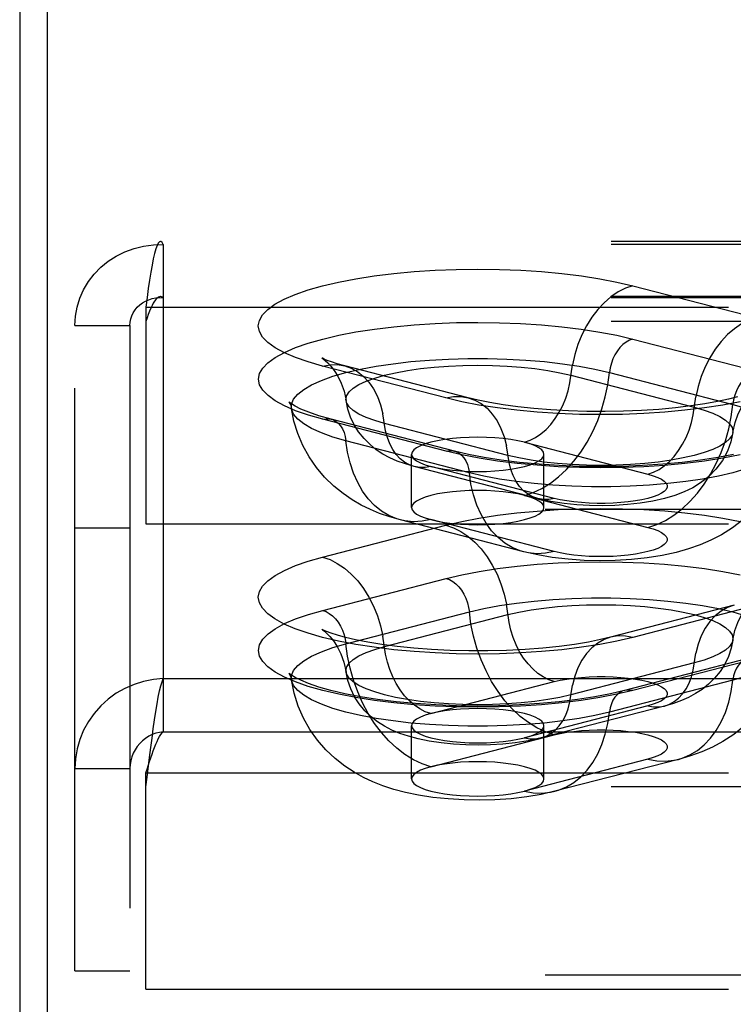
# Model space of a CAD drawing. Header units: inches. Extents: x 0 to 200, y 0 to 129.
# Tile 158 of 256: x 37.82 to 39.16, y 94.65 to 96.51. Entities that reach past the tile are written whole.
import ezdxf

# ---------------------------------------------------------------- set-up
doc = ezdxf.new("R2010")
doc.units = ezdxf.units.IN
doc.header["$LTSCALE"] = 11
doc.header["$MEASUREMENT"] = 0
doc.linetypes.add('HIDDEN', pattern=[0.2, 0.1, -0.1])
doc.layers.get('0').update_dxf_attribs({"linetype": 'CONTINUOUS'})
doc.layers.add('DEFAULT_2', color=8, linetype='HIDDEN')

msp = doc.modelspace()

# ---------------------------------------------------------------- linework, layer by layer
at = {"color": 7, "linetype": 'Continuous'}
msp.add_line((37.8698, 97.3422), (37.8698, 94.098), dxfattribs=at)
at = {"color": 3, "linetype": 'Continuous'}
msp.add_line((37.8178, 97.2118), (37.8178, 34.2898), dxfattribs=at)
at = {"layer": 'DEFAULT_2', "color": 8, "linetype": 'HIDDEN'}
for p, q in [((42.2343, 96.0872), (38.0833, 96.0872)), ((38.0888, 96.0816), (38.0888, 95.2621)), ((42.2343, 96.0816), (38.0888, 96.0816)), ((38.9751, 96.0037), (39.208, 95.9435)), ((42.2343, 95.9832), (38.0833, 95.9832)), ((42.2343, 95.9811), (38.0888, 95.9811)), ((38.0558, 95.9635), (38.0558, 95.5545)), ((38.0558, 95.9635), (42.2343, 95.9635)), ((42.2343, 95.9365), (38.0558, 95.9365)), ((37.9218, 94.7103), (37.9218, 95.9288)), ((37.9218, 95.9288), (38.0258, 95.9288)), ((38.0258, 95.9288), (38.0258, 94.7103)), ((38.9748, 95.9032), (39.2077, 95.8429)), ((38.6224, 95.7919), (38.3894, 95.8522)), ((38.6642, 95.7922), (38.4313, 95.8525)), ((38.931, 95.8399), (39.1639, 95.7796)), ((38.8581, 95.8348), (39.0911, 95.7745)), ((38.6227, 95.6915), (38.3897, 95.7518)), ((38.6383, 95.6916), (38.4054, 95.7519)), ((38.7393, 95.6835), (38.5063, 95.7438)), ((38.6665, 95.6508), (38.4335, 95.7111)), ((38.7706, 95.7084), (39.0036, 95.6481)), ((38.5572, 95.5851), (38.5572, 95.6855)), ((38.8072, 95.5851), (38.8072, 95.6855)), ((38.7955, 95.6021), (38.5625, 95.6624)), ((38.8268, 95.6023), (38.5939, 95.6626)), ((38.7706, 95.6079), (39.0036, 95.5476)), ((42.1093, 95.5814), (38.0558, 95.5814)), ((38.7694, 95.5014), (38.5365, 95.5617)), ((38.8268, 95.5019), (38.5939, 95.5622)), ((37.9218, 95.5468), (38.0258, 95.5468)), ((38.0558, 95.5545), (42.1093, 95.5545)), ((38.3894, 95.4915), (38.6224, 95.5518)), ((38.3897, 95.391), (38.6227, 95.4513)), ((39.1662, 95.4006), (38.9332, 95.3403)), ((39.208, 95.4002), (38.9751, 95.3399)), ((38.4335, 95.3277), (38.6665, 95.388)), ((38.5063, 95.3226), (38.7393, 95.3829)), ((39.1921, 95.3), (38.9591, 95.2397)), ((39.2077, 95.2999), (38.9748, 95.2396)), ((39.0911, 95.2918), (38.8581, 95.2315)), ((38.0888, 95.2621), (38.0888, 95.1617)), ((38.0888, 95.2621), (42.2343, 95.2621)), ((38.5939, 95.1962), (38.8268, 95.2564)), ((39.1639, 95.2592), (38.931, 95.1989)), ((39.0036, 95.2107), (38.7706, 95.1504)), ((39.0349, 95.2104), (38.802, 95.1501)), ((38.5572, 95.0728), (38.5572, 95.1733)), ((38.8072, 95.0728), (38.8072, 95.1733)), ((38.0888, 95.1617), (42.2343, 95.1617)), ((38.5939, 95.0957), (38.8268, 95.156)), ((39.0036, 95.1102), (38.7706, 95.0499)), ((39.061, 95.1097), (38.828, 95.0494)), ((37.9218, 95.0923), (38.0258, 95.0923)), ((38.0558, 95.0576), (38.0558, 95.0845)), ((38.0558, 95.0845), (42.2343, 95.0845)), ((38.0558, 94.6756), (38.0558, 95.0576)), ((42.2343, 95.0576), (38.0558, 95.0576)), ((37.9218, 94.7103), (38.0258, 94.7103)), ((42.1093, 94.7025), (38.0558, 94.7025)), ((38.0558, 94.6756), (42.1093, 94.6756))]:
    msp.add_line(p, q, dxfattribs=at)
for points in [[(37.9218, 95.9288), (37.9229, 95.9462), (37.926, 95.9635), (37.9312, 95.9802), (37.9383, 95.9963), (37.9474, 96.0116), (37.9582, 96.0257), (37.9707, 96.0386), (37.9847, 96.05), (38, 96.0599), (38.0163, 96.068), (38.0336, 96.0743), (38.0516, 96.0787), (38.0701, 96.0811), (38.0888, 96.0816)], [(38.0833, 96.0872), (38.0817, 96.0868), (38.0794, 96.0843), (38.077, 96.0798), (38.0747, 96.0733), (38.0723, 96.0649), (38.0699, 96.0546), (38.0676, 96.0427), (38.0652, 96.0292), (38.0629, 96.0143), (38.0605, 95.9983), (38.0582, 95.9813), (38.0558, 95.9635)], [(38.0888, 96.0816), (38.0864, 96.0854), (38.0841, 96.0871), (38.0833, 96.0872)], [(38.3894, 95.8522), (38.3622, 95.8599), (38.3382, 95.8683), (38.3173, 95.8773), (38.2998, 95.8868), (38.2861, 95.8967), (38.2762, 95.907), (38.2702, 95.9174), (38.2681, 95.9279), (38.2701, 95.9384), (38.2761, 95.9488), (38.2859, 95.959), (38.2996, 95.9689), (38.317, 95.9785), (38.3379, 95.9875), (38.3621, 95.9959), (38.3894, 96.0037), (38.4196, 96.0108), (38.4522, 96.0171), (38.4871, 96.0225), (38.5239, 96.027), (38.5622, 96.0305), (38.6017, 96.0331), (38.6419, 96.0346), (38.6825, 96.0351), (38.7232, 96.0346), (38.7634, 96.0331), (38.8028, 96.0305), (38.8411, 96.0269), (38.8779, 96.0224), (38.9128, 96.017), (38.9451, 96.0108), (38.9751, 96.0037)], [(38.9751, 96.0037), (38.961, 95.999), (38.9472, 95.992), (38.9337, 95.9829), (38.9209, 95.9717), (38.9088, 95.9588), (38.8976, 95.9442), (38.8876, 95.9282), (38.8788, 95.9109), (38.8713, 95.8927), (38.8654, 95.8738), (38.8609, 95.8544)], [(38.0258, 95.9288), (38.0262, 95.935), (38.0274, 95.9411), (38.0293, 95.9471), (38.032, 95.9527), (38.0355, 95.9581), (38.0395, 95.9631), (38.0443, 95.9675), (38.0495, 95.9715), (38.0553, 95.9748), (38.0615, 95.9775), (38.068, 95.9795), (38.0748, 95.9808), (38.0817, 95.9813), (38.0888, 95.9811)], [(38.0833, 95.9832), (38.0817, 95.9831), (38.0794, 95.9821), (38.077, 95.9804), (38.0747, 95.978), (38.0723, 95.9748), (38.0699, 95.9709), (38.0676, 95.9664), (38.0652, 95.9613), (38.0629, 95.9557), (38.0605, 95.9497), (38.0582, 95.9433), (38.0558, 95.9365)], [(38.0888, 95.9811), (38.0864, 95.9825), (38.0841, 95.9832), (38.0833, 95.9832)], [(38.3897, 95.7518), (38.3626, 95.7595), (38.3386, 95.7679), (38.3177, 95.7769), (38.3002, 95.7864), (38.2865, 95.7963), (38.2766, 95.8065), (38.2706, 95.8169), (38.2686, 95.8274), (38.2706, 95.8379), (38.2765, 95.8483), (38.2863, 95.8585), (38.3, 95.8684), (38.3174, 95.8779), (38.3382, 95.887), (38.3625, 95.8954), (38.3897, 95.9032), (38.4199, 95.9103), (38.4525, 95.9165), (38.4873, 95.9219), (38.5241, 95.9264), (38.5623, 95.93), (38.6018, 95.9325), (38.642, 95.9341), (38.6825, 95.9346), (38.7231, 95.934), (38.7633, 95.9325), (38.8027, 95.9299), (38.8409, 95.9264), (38.8777, 95.9219), (38.9125, 95.9164), (38.9448, 95.9102), (38.9748, 95.9032)], [(39.208, 95.9435), (39.194, 95.9387), (39.1801, 95.9317), (39.1667, 95.9226), (39.1538, 95.9115), (39.1418, 95.8985), (39.1306, 95.8839), (39.1205, 95.8679), (39.1117, 95.8506), (39.1043, 95.8324), (39.0983, 95.8135), (39.0939, 95.7941)], [(38.9748, 95.9032), (38.9685, 95.901), (38.9623, 95.8975), (38.9564, 95.893), (38.9508, 95.8874), (38.9458, 95.8809), (38.9413, 95.8736), (38.9375, 95.8657), (38.9345, 95.8574), (38.9323, 95.8487), (38.931, 95.8399)], [(38.3307, 95.7721), (38.331, 95.7803), (38.3348, 95.7898), (38.3425, 95.7991), (38.3538, 95.8081), (38.3688, 95.8169), (38.3872, 95.8251), (38.4089, 95.8328), (38.4335, 95.8399), (38.4609, 95.8463), (38.4907, 95.8519), (38.5225, 95.8566), (38.5562, 95.8605), (38.5912, 95.8635), (38.6272, 95.8654), (38.6638, 95.8664), (38.7007, 95.8664), (38.7373, 95.8654), (38.7733, 95.8635), (38.8083, 95.8605), (38.842, 95.8566), (38.8738, 95.8519), (38.9036, 95.8463), (38.931, 95.8399)], [(38.3884, 95.8671), (38.3879, 95.8674), (38.3885, 95.867), (38.3908, 95.8655), (38.3943, 95.8626), (38.3991, 95.8583), (38.4048, 95.8521), (38.4112, 95.8438), (38.418, 95.8331), (38.4244, 95.8199), (38.4299, 95.8045), (38.4337, 95.7869)], [(38.4313, 95.8525), (38.4173, 95.8564), (38.4063, 95.8599), (38.398, 95.8629), (38.3923, 95.8653), (38.3891, 95.8668), (38.3884, 95.8671)], [(38.3894, 95.8522), (38.4035, 95.8547), (38.4173, 95.8548), (38.4313, 95.8525)], [(38.4313, 95.8525), (38.4436, 95.8482), (38.4557, 95.8415), (38.4668, 95.8327), (38.4769, 95.8219), (38.4857, 95.8092), (38.4932, 95.7948), (38.4991, 95.779), (38.5035, 95.7619)], [(38.4337, 95.7869), (38.4335, 95.7893), (38.435, 95.7965), (38.4397, 95.8036), (38.4474, 95.8106), (38.4581, 95.8172), (38.4716, 95.8236), (38.4878, 95.8294), (38.5063, 95.8348), (38.5271, 95.8396), (38.5499, 95.8438), (38.5743, 95.8473), (38.6001, 95.8501), (38.6269, 95.8521), (38.6544, 95.8533), (38.6822, 95.8537), (38.7101, 95.8533), (38.7376, 95.8521), (38.7644, 95.8501), (38.7902, 95.8473), (38.8146, 95.8438), (38.8373, 95.8396), (38.8581, 95.8348)], [(38.7706, 95.7084), (38.7811, 95.712), (38.7915, 95.7172), (38.8016, 95.724), (38.8112, 95.7323), (38.8202, 95.742), (38.8286, 95.753), (38.8361, 95.765), (38.8427, 95.7779), (38.8483, 95.7915), (38.8527, 95.8057), (38.8561, 95.8202), (38.8609, 95.8544)], [(38.7706, 95.6079), (38.7872, 95.6134), (38.8035, 95.6211), (38.8195, 95.6309), (38.835, 95.6428), (38.8499, 95.6567), (38.8639, 95.6724), (38.8769, 95.6897), (38.8888, 95.7085), (38.8995, 95.7285), (38.9088, 95.7496), (38.9167, 95.7715), (38.9231, 95.794), (38.9279, 95.8169), (38.931, 95.8399)], [(39.2077, 95.8429), (39.2014, 95.8407), (39.1952, 95.8372), (39.1893, 95.8327), (39.1838, 95.8271), (39.1787, 95.8206), (39.1743, 95.8133), (39.1705, 95.8054), (39.1675, 95.7971), (39.1653, 95.7884), (39.1639, 95.7796)], [(39.1638, 95.7266), (39.1679, 95.7454), (39.174, 95.7621), (39.1816, 95.7765), (39.1895, 95.788), (39.1966, 95.7962), (39.2024, 95.8017), (39.2066, 95.8051), (39.2081, 95.8062)], [(38.3307, 95.7808), (38.3269, 95.7836), (38.3258, 95.7847), (38.3267, 95.7834), (38.3288, 95.7793), (38.3307, 95.7721)], [(38.4054, 95.7519), (38.3823, 95.7585), (38.3635, 95.7649), (38.3486, 95.7711), (38.3377, 95.7765), (38.3307, 95.7808)], [(38.5063, 95.7438), (38.4878, 95.7492), (38.4716, 95.755), (38.4581, 95.7614), (38.4474, 95.768), (38.4397, 95.775), (38.435, 95.7821), (38.4337, 95.7869)], [(38.5625, 95.6624), (38.5457, 95.6673), (38.5304, 95.6728), (38.5164, 95.679), (38.5034, 95.6861), (38.4909, 95.6943), (38.4791, 95.7039), (38.4677, 95.7152), (38.4575, 95.7279), (38.449, 95.7414), (38.4421, 95.7559), (38.437, 95.7711), (38.4337, 95.7869)], [(38.6224, 95.7919), (38.6364, 95.7944), (38.6503, 95.7945), (38.6642, 95.7922)], [(39.1779, 95.7848), (39.1452, 95.7785), (39.1103, 95.7731), (39.0735, 95.7686), (39.0352, 95.7651), (38.9958, 95.7625), (38.9555, 95.761), (38.9149, 95.7605), (38.8743, 95.761), (38.834, 95.7626), (38.7946, 95.7651), (38.7563, 95.7687), (38.7195, 95.7732), (38.6847, 95.7786), (38.6524, 95.7848), (38.6224, 95.7919)], [(39.1725, 95.7939), (39.1554, 95.7896), (39.1349, 95.7852), (39.1112, 95.7808), (39.0845, 95.7768), (39.0553, 95.7733), (39.024, 95.7704), (38.9912, 95.7682), (38.9573, 95.7668), (38.9227, 95.7662), (38.888, 95.7664), (38.8537, 95.7675), (38.8203, 95.7694), (38.7882, 95.772), (38.758, 95.7753), (38.7301, 95.7791), (38.705, 95.7833), (38.683, 95.7878), (38.6642, 95.7922)], [(38.6642, 95.7922), (38.6766, 95.7879), (38.6886, 95.7812), (38.6998, 95.7724), (38.7098, 95.7616), (38.7187, 95.7489), (38.7261, 95.7345), (38.7321, 95.7187), (38.7365, 95.7016)], [(39.0036, 95.6481), (39.0141, 95.6517), (39.0245, 95.6569), (39.0345, 95.6637), (39.0441, 95.672), (39.0532, 95.6817), (39.0615, 95.6927), (39.0691, 95.7047), (39.0757, 95.7176), (39.0812, 95.7312), (39.0857, 95.7454), (39.089, 95.7599), (39.0939, 95.7941)], [(38.5365, 95.5617), (38.5162, 95.5675), (38.4972, 95.5741), (38.4797, 95.5814), (38.4626, 95.5897), (38.4455, 95.5996), (38.4283, 95.6113), (38.4105, 95.6257), (38.3934, 95.6423), (38.3778, 95.6608), (38.3639, 95.6809), (38.3522, 95.7022), (38.3427, 95.7246), (38.3355, 95.748), (38.3307, 95.7721)], [(38.4335, 95.7111), (38.4089, 95.7182), (38.3872, 95.7259), (38.3688, 95.7342), (38.3538, 95.7429), (38.3425, 95.752), (38.3348, 95.7613), (38.331, 95.7708), (38.3307, 95.7721)], [(38.5625, 95.6624), (38.5533, 95.6656), (38.5443, 95.6706), (38.5359, 95.6772), (38.5284, 95.6853), (38.5218, 95.6948), (38.5162, 95.7056), (38.5117, 95.7174), (38.5084, 95.7302), (38.5035, 95.7619)], [(39.0036, 95.5476), (39.0201, 95.5531), (39.0365, 95.5608), (39.0525, 95.5706), (39.068, 95.5825), (39.0828, 95.5964), (39.0968, 95.6121), (39.1098, 95.6294), (39.1218, 95.6482), (39.1324, 95.6682), (39.1418, 95.6893), (39.1497, 95.7112), (39.156, 95.7337), (39.1608, 95.7566), (39.1639, 95.7796)], [(39.0911, 95.7745), (39.1097, 95.7691), (39.1258, 95.7633), (39.1393, 95.7569), (39.15, 95.7503), (39.1577, 95.7433), (39.1624, 95.7362), (39.164, 95.729), (39.1638, 95.7266)], [(39.1639, 95.7796), (39.1886, 95.7725), (39.2102, 95.7648), (39.2286, 95.7566), (39.2436, 95.7479), (39.255, 95.7388), (39.2626, 95.7295), (39.2665, 95.72), (39.2667, 95.7118)], [(38.3897, 95.7518), (38.396, 95.7528), (38.4022, 95.7526), (38.4054, 95.7519)], [(38.4054, 95.7519), (38.4081, 95.7511), (38.4137, 95.7484), (38.4187, 95.7445), (38.4232, 95.7395), (38.427, 95.7336), (38.43, 95.7268), (38.4322, 95.7192), (38.4335, 95.7111)], [(39.1638, 95.7266), (39.1624, 95.7218), (39.1577, 95.7147), (39.15, 95.7077), (39.1393, 95.7011), (39.1258, 95.6948), (39.1097, 95.6889), (39.0911, 95.6835), (39.0703, 95.6787), (39.0475, 95.6745), (39.0231, 95.671), (38.9974, 95.6682), (38.9706, 95.6662), (38.9431, 95.665), (38.9152, 95.6646), (38.8873, 95.665), (38.8598, 95.6662), (38.833, 95.6682), (38.8073, 95.671), (38.7829, 95.6745), (38.7601, 95.6787), (38.7393, 95.6835)], [(39.1638, 95.7266), (39.16, 95.709), (39.1535, 95.6912), (39.144, 95.6736), (39.1319, 95.6573), (39.118, 95.6433), (39.103, 95.6316), (39.088, 95.6224), (39.0722, 95.6147), (39.0546, 95.6079), (39.0351, 95.6021), (39.013, 95.5972), (38.9892, 95.5933), (38.9651, 95.5907), (38.9408, 95.5891), (38.917, 95.5886), (38.8933, 95.589), (38.8695, 95.5904), (38.8454, 95.5928), (38.8205, 95.5966), (38.7955, 95.6021)], [(38.5365, 95.5617), (38.5295, 95.5638), (38.5146, 95.57), (38.5006, 95.5784), (38.4876, 95.589), (38.4757, 95.6016), (38.465, 95.6161), (38.4557, 95.6323), (38.4478, 95.6501), (38.4414, 95.6693), (38.4366, 95.6898), (38.4335, 95.7111)], [(38.6822, 95.7179), (38.6659, 95.7176), (38.6499, 95.7168), (38.6344, 95.7154), (38.6197, 95.7135), (38.6062, 95.7112), (38.5939, 95.7084), (38.5831, 95.7052), (38.574, 95.7017), (38.5668, 95.6979), (38.5615, 95.6939), (38.5583, 95.6897), (38.5572, 95.6855)], [(39.2667, 95.7118), (39.2665, 95.7105), (39.2626, 95.701), (39.255, 95.6917), (39.2436, 95.6826), (39.2286, 95.6739), (39.2102, 95.6656), (39.1886, 95.6579), (39.1639, 95.6508), (39.1366, 95.6445), (39.1068, 95.6389), (39.0749, 95.6341), (39.0413, 95.6302), (39.0062, 95.6273), (38.9702, 95.6253), (38.9336, 95.6243), (38.8968, 95.6243), (38.8602, 95.6253), (38.8242, 95.6273), (38.7891, 95.6302), (38.7555, 95.6341), (38.7236, 95.6389), (38.6938, 95.6445), (38.6665, 95.6508)], [(38.7706, 95.7084), (38.7583, 95.7112), (38.7447, 95.7135), (38.7301, 95.7154), (38.7146, 95.7168), (38.6986, 95.7176), (38.6822, 95.7179)], [(39.2667, 95.7118), (39.2614, 95.6855), (39.2527, 95.6589), (39.2403, 95.6324), (39.2246, 95.6071), (39.2054, 95.5835), (39.1843, 95.5631), (39.1634, 95.5469), (39.1426, 95.5337), (39.1223, 95.5232), (39.1019, 95.5145), (39.0801, 95.5069), (39.0567, 95.5003), (39.0305, 95.4946), (39.0023, 95.4902), (38.9723, 95.4869), (38.9417, 95.4851), (38.9125, 95.4846), (38.8834, 95.4853), (38.8528, 95.4874), (38.823, 95.4909), (38.7955, 95.4955), (38.7694, 95.5014)], [(38.8072, 95.6855), (38.8062, 95.6897), (38.803, 95.6939), (38.7977, 95.6979), (38.7905, 95.7017), (38.7815, 95.7052), (38.7706, 95.7084)], [(38.6227, 95.6915), (38.629, 95.6925), (38.6352, 95.6923), (38.6383, 95.6916)], [(39.1776, 95.6844), (39.145, 95.6782), (39.1101, 95.6728), (39.0734, 95.6683), (39.0351, 95.6647), (38.9957, 95.6622), (38.9555, 95.6607), (38.9149, 95.6601), (38.8743, 95.6607), (38.8341, 95.6622), (38.7947, 95.6648), (38.7565, 95.6683), (38.7198, 95.6729), (38.6849, 95.6783), (38.6526, 95.6845), (38.6227, 95.6915)], [(39.1648, 95.6852), (39.1352, 95.6795), (39.1028, 95.6745), (39.068, 95.6702), (39.0314, 95.6668), (38.9933, 95.6643), (38.9542, 95.6628), (38.9147, 95.6623), (38.8752, 95.6628), (38.8361, 95.6643), (38.7981, 95.6668), (38.7614, 95.6703), (38.7267, 95.6746), (38.6943, 95.6797), (38.6648, 95.6854), (38.6383, 95.6916)], [(38.6383, 95.6916), (38.6411, 95.6908), (38.6466, 95.6881), (38.6517, 95.6842), (38.6561, 95.6792), (38.6599, 95.6733), (38.6629, 95.6665), (38.6651, 95.6589), (38.6665, 95.6508)], [(38.7955, 95.6021), (38.7863, 95.6053), (38.7772, 95.6103), (38.7689, 95.6169), (38.7613, 95.625), (38.7547, 95.6345), (38.7492, 95.6453), (38.7447, 95.6571), (38.7414, 95.6699), (38.7365, 95.7016)], [(38.5572, 95.6855), (38.5583, 95.6813), (38.5615, 95.6771), (38.5668, 95.6731), (38.574, 95.6693), (38.5831, 95.6658), (38.5939, 95.6626)], [(38.6822, 95.6532), (38.6987, 95.6534), (38.7146, 95.6543), (38.7301, 95.6556), (38.7447, 95.6575), (38.7583, 95.6598), (38.7706, 95.6626), (38.7814, 95.6658), (38.7905, 95.6693), (38.7977, 95.6731), (38.803, 95.6771), (38.8062, 95.6813), (38.8072, 95.6855)], [(38.5939, 95.6626), (38.5834, 95.6608), (38.573, 95.6606), (38.5625, 95.6624)], [(38.5939, 95.6626), (38.6063, 95.6598), (38.6197, 95.6575), (38.6344, 95.6556), (38.6499, 95.6543), (38.6658, 95.6534), (38.6822, 95.6532)], [(38.7694, 95.5014), (38.7624, 95.5035), (38.7476, 95.5097), (38.7336, 95.5181), (38.7206, 95.5287), (38.7086, 95.5413), (38.698, 95.5558), (38.6886, 95.572), (38.6807, 95.5898), (38.6744, 95.6091), (38.6696, 95.6295), (38.6665, 95.6508)], [(39.0036, 95.6481), (39.0136, 95.6452), (39.0221, 95.642), (39.0291, 95.6385), (39.0345, 95.6349), (39.0381, 95.6311), (39.04, 95.6272), (39.04, 95.6233), (39.0382, 95.6194), (39.0345, 95.6156), (39.0292, 95.612), (39.0222, 95.6085), (39.0136, 95.6053), (39.0036, 95.6023), (38.9923, 95.5997), (38.9798, 95.5975), (38.9665, 95.5957), (38.9523, 95.5943), (38.9377, 95.5934), (38.9227, 95.5929), (38.9076, 95.5929), (38.8926, 95.5934), (38.8779, 95.5943), (38.8638, 95.5957), (38.8504, 95.5976), (38.8381, 95.5997), (38.8268, 95.6023)], [(38.6822, 95.6174), (38.6659, 95.6171), (38.6499, 95.6163), (38.6344, 95.6149), (38.6197, 95.6131), (38.6062, 95.6107), (38.5939, 95.6079), (38.5831, 95.6047), (38.574, 95.6012), (38.5668, 95.5974), (38.5615, 95.5934), (38.5583, 95.5893), (38.5572, 95.5851)], [(38.7706, 95.6079), (38.7583, 95.6107), (38.7447, 95.6131), (38.7301, 95.6149), (38.7146, 95.6163), (38.6986, 95.6171), (38.6822, 95.6174)], [(38.8072, 95.5851), (38.8062, 95.5893), (38.803, 95.5934), (38.7977, 95.5974), (38.7905, 95.6012), (38.7815, 95.6047), (38.7706, 95.6079)], [(38.8268, 95.6023), (38.8163, 95.6005), (38.8059, 95.6004), (38.7955, 95.6021)], [(38.5572, 95.5851), (38.5583, 95.5808), (38.5615, 95.5767), (38.5668, 95.5727), (38.574, 95.5689), (38.5831, 95.5654), (38.5939, 95.5622)], [(38.6224, 95.5518), (38.6524, 95.5588), (38.6847, 95.5651), (38.7195, 95.5705), (38.7563, 95.575), (38.7946, 95.5785), (38.834, 95.5811), (38.8743, 95.5827), (38.9149, 95.5832), (38.9555, 95.5827), (38.9958, 95.5811), (39.0352, 95.5786), (39.0735, 95.5751), (39.1103, 95.5706), (39.1452, 95.5651), (39.1779, 95.5589)], [(38.6822, 95.5527), (38.6987, 95.553), (38.7146, 95.5538), (38.7301, 95.5552), (38.7447, 95.557), (38.7583, 95.5594), (38.7706, 95.5622), (38.7814, 95.5654), (38.7905, 95.5689), (38.7977, 95.5727), (38.803, 95.5767), (38.8062, 95.5808), (38.8072, 95.5851)], [(38.5939, 95.5622), (38.5773, 95.5591), (38.561, 95.5583), (38.545, 95.5598), (38.5365, 95.5617)], [(38.5939, 95.5622), (38.6063, 95.5594), (38.6197, 95.557), (38.6344, 95.5552), (38.6499, 95.5538), (38.6658, 95.553), (38.6822, 95.5527)], [(38.6224, 95.5518), (38.6364, 95.547), (38.6503, 95.54), (38.6637, 95.5309), (38.6766, 95.5198), (38.6886, 95.5069), (38.6998, 95.4923), (38.7098, 95.4762), (38.7187, 95.459), (38.7261, 95.4408), (38.7321, 95.4218), (38.7365, 95.4024)], [(39.0036, 95.5476), (39.0136, 95.5447), (39.0221, 95.5415), (39.0291, 95.5381), (39.0345, 95.5344), (39.0381, 95.5306), (39.04, 95.5267), (39.04, 95.5228), (39.0382, 95.5189), (39.0345, 95.5152), (39.0292, 95.5115), (39.0222, 95.508), (39.0136, 95.5048), (39.0036, 95.5019), (38.9923, 95.4993), (38.9798, 95.4971), (38.9665, 95.4953), (38.9523, 95.4939), (38.9377, 95.4929), (38.9227, 95.4925), (38.9076, 95.4925), (38.8926, 95.4929), (38.8779, 95.4939), (38.8638, 95.4953), (38.8504, 95.4971), (38.8381, 95.4993), (38.8268, 95.5019)], [(38.8268, 95.5019), (38.8103, 95.4988), (38.7939, 95.498), (38.7779, 95.4996), (38.7694, 95.5014)], [(38.9751, 95.3399), (38.9451, 95.3329), (38.9128, 95.3267), (38.8779, 95.3213), (38.8411, 95.3167), (38.8028, 95.3132), (38.7634, 95.3106), (38.7232, 95.3091), (38.6825, 95.3085), (38.6419, 95.3091), (38.6017, 95.3106), (38.5622, 95.3132), (38.5239, 95.3167), (38.4871, 95.3212), (38.4522, 95.3266), (38.4196, 95.3329), (38.3894, 95.3399), (38.3621, 95.3477), (38.3379, 95.3562), (38.317, 95.3652), (38.2996, 95.3747), (38.2859, 95.3847), (38.2761, 95.3949), (38.2701, 95.4053), (38.2681, 95.4158), (38.2702, 95.4263), (38.2762, 95.4367), (38.2861, 95.4469), (38.2998, 95.4568), (38.3173, 95.4664), (38.3382, 95.4754), (38.3622, 95.4838), (38.3894, 95.4915)], [(38.3894, 95.4915), (38.4035, 95.4867), (38.4173, 95.4797), (38.4307, 95.4706), (38.4436, 95.4595), (38.4557, 95.4466), (38.4668, 95.432), (38.4769, 95.4159), (38.4857, 95.3987), (38.4932, 95.3805), (38.4991, 95.3615), (38.5035, 95.3421)], [(38.6227, 95.4513), (38.6526, 95.4583), (38.6849, 95.4645), (38.7198, 95.4699), (38.7565, 95.4744), (38.7947, 95.478), (38.8341, 95.4806), (38.8743, 95.4821), (38.9149, 95.4826), (38.9555, 95.4821), (38.9957, 95.4806), (39.0351, 95.478), (39.0734, 95.4745), (39.1101, 95.47), (39.145, 95.4646), (39.1776, 95.4583)], [(38.6227, 95.4513), (38.629, 95.449), (38.6352, 95.4456), (38.6411, 95.441), (38.6466, 95.4354), (38.6517, 95.429), (38.6561, 95.4217), (38.6599, 95.4138), (38.6629, 95.4054), (38.6651, 95.3967), (38.6665, 95.388)], [(38.6665, 95.388), (38.6938, 95.3943), (38.7236, 95.3999), (38.7555, 95.4047), (38.7891, 95.4086), (38.8242, 95.4115), (38.8602, 95.4135), (38.8968, 95.4145), (38.9336, 95.4145), (38.9702, 95.4135), (39.0062, 95.4115), (39.0413, 95.4086), (39.0749, 95.4047), (39.1068, 95.3999), (39.1366, 95.3943), (39.1639, 95.388), (39.1886, 95.3809), (39.2102, 95.3732), (39.2286, 95.3649), (39.2436, 95.3562), (39.255, 95.3471), (39.2626, 95.3378), (39.2665, 95.3283), (39.2667, 95.3202)], [(39.1638, 95.3349), (39.1676, 95.3527), (39.1731, 95.3682), (39.1796, 95.3815), (39.1866, 95.3924), (39.1931, 95.4007), (39.1989, 95.4068), (39.2036, 95.4111), (39.207, 95.4138), (39.2089, 95.4151)], [(38.9748, 95.2396), (38.9448, 95.2325), (38.9125, 95.2263), (38.8777, 95.2209), (38.8409, 95.2164), (38.8027, 95.2128), (38.7633, 95.2103), (38.7231, 95.2087), (38.6825, 95.2082), (38.642, 95.2087), (38.6018, 95.2102), (38.5623, 95.2128), (38.5241, 95.2163), (38.4873, 95.2208), (38.4525, 95.2262), (38.4199, 95.2325), (38.3897, 95.2396), (38.3625, 95.2474), (38.3382, 95.2558), (38.3174, 95.2648), (38.3, 95.2743), (38.2863, 95.2842), (38.2765, 95.2944), (38.2706, 95.3048), (38.2686, 95.3153), (38.2706, 95.3259), (38.2766, 95.3363), (38.2865, 95.3464), (38.3002, 95.3563), (38.3177, 95.3659), (38.3386, 95.3749), (38.3626, 95.3832), (38.3897, 95.391)], [(38.3897, 95.391), (38.396, 95.3887), (38.4022, 95.3853), (38.4081, 95.3807), (38.4137, 95.3752), (38.4187, 95.3687), (38.4232, 95.3614), (38.427, 95.3535), (38.43, 95.3451), (38.4322, 95.3365), (38.4335, 95.3277)], [(38.8268, 95.2564), (38.8163, 95.26), (38.8059, 95.2653), (38.7959, 95.2721), (38.7863, 95.2804), (38.7772, 95.2901), (38.7689, 95.301), (38.7613, 95.313), (38.7547, 95.3259), (38.7492, 95.3396), (38.7447, 95.3537), (38.7414, 95.3683), (38.7365, 95.4024)], [(38.7393, 95.3829), (38.7601, 95.3877), (38.7829, 95.3919), (38.8073, 95.3954), (38.833, 95.3981), (38.8598, 95.4001), (38.8873, 95.4013), (38.9152, 95.4017), (38.9431, 95.4013), (38.9706, 95.4001), (38.9974, 95.3981), (39.0231, 95.3954), (39.0475, 95.3919), (39.0703, 95.3877), (39.0911, 95.3829), (39.1097, 95.3775), (39.1258, 95.3716), (39.1393, 95.3653), (39.15, 95.3586), (39.1577, 95.3517), (39.1624, 95.3446), (39.164, 95.3374), (39.1638, 95.3349)], [(39.1662, 95.4006), (39.1538, 95.3963), (39.1418, 95.3896), (39.1306, 95.3808), (39.1205, 95.3699), (39.1117, 95.3572), (39.1043, 95.3429), (39.0983, 95.327), (39.0939, 95.3099)], [(38.8268, 95.156), (38.8103, 95.1614), (38.7939, 95.1691), (38.7779, 95.179), (38.7624, 95.1909), (38.7476, 95.2048), (38.7336, 95.2205), (38.7206, 95.2378), (38.7086, 95.2565), (38.698, 95.2766), (38.6886, 95.2976), (38.6807, 95.3196), (38.6744, 95.3421), (38.6696, 95.365), (38.6665, 95.388)], [(38.3926, 95.3529), (38.3913, 95.3535), (38.3884, 95.3549), (38.388, 95.3552), (38.3895, 95.3541), (38.3928, 95.3517), (38.3974, 95.3476), (38.4033, 95.3416), (38.4099, 95.3334), (38.4171, 95.3225), (38.4239, 95.309), (38.4297, 95.2931), (38.4337, 95.2746)], [(38.9332, 95.3403), (38.9138, 95.3357), (38.8912, 95.3312), (38.8651, 95.3268), (38.8362, 95.3229), (38.8049, 95.3197), (38.7716, 95.3171), (38.7369, 95.3153), (38.7014, 95.3144), (38.6656, 95.3143), (38.63, 95.3152), (38.5952, 95.3169), (38.5618, 95.3195), (38.5302, 95.3227), (38.5011, 95.3266), (38.4747, 95.3309), (38.4518, 95.3354), (38.4328, 95.3399), (38.4174, 95.3442), (38.4055, 95.348), (38.3969, 95.3511), (38.3926, 95.3529)], [(38.5939, 95.1962), (38.5834, 95.1997), (38.573, 95.205), (38.5629, 95.2118), (38.5533, 95.2201), (38.5443, 95.2298), (38.5359, 95.2407), (38.5284, 95.2527), (38.5218, 95.2656), (38.5162, 95.2793), (38.5117, 95.2935), (38.5084, 95.308), (38.5035, 95.3421)], [(38.9332, 95.3403), (38.9209, 95.336), (38.9088, 95.3293), (38.8976, 95.3205), (38.8876, 95.3096), (38.8788, 95.2969), (38.8713, 95.2826), (38.8654, 95.2667), (38.8609, 95.2496)], [(38.9751, 95.3399), (38.961, 95.3424), (38.9472, 95.3426), (38.9332, 95.3403)], [(39.1638, 95.3349), (39.1606, 95.3194), (39.1555, 95.3042), (39.1485, 95.2896), (39.1398, 95.2758), (39.1294, 95.2629), (39.1178, 95.2515), (39.1059, 95.2419), (39.0934, 95.2338), (39.0804, 95.2268), (39.0666, 95.2207), (39.0515, 95.2152), (39.0349, 95.2104)], [(39.1638, 95.3349), (39.1624, 95.3302), (39.1577, 95.323), (39.15, 95.3161), (39.1393, 95.3094), (39.1258, 95.3031), (39.1097, 95.2972), (39.0911, 95.2918)], [(38.3307, 95.2599), (38.331, 95.2681), (38.3348, 95.2775), (38.3425, 95.2869), (38.3538, 95.2959), (38.3688, 95.3046), (38.3872, 95.3129), (38.4089, 95.3206), (38.4335, 95.3277)], [(38.5939, 95.0957), (38.5773, 95.1011), (38.561, 95.1088), (38.545, 95.1187), (38.5295, 95.1306), (38.5146, 95.1445), (38.5006, 95.1602), (38.4876, 95.1775), (38.4757, 95.1962), (38.465, 95.2163), (38.4557, 95.2374), (38.4478, 95.2593), (38.4414, 95.2818), (38.4366, 95.3047), (38.4335, 95.3277)], [(38.4337, 95.2746), (38.4335, 95.2771), (38.435, 95.2843), (38.4397, 95.2914), (38.4474, 95.2983), (38.4581, 95.305), (38.4716, 95.3113), (38.4878, 95.3172), (38.5063, 95.3226)], [(39.2667, 95.3202), (39.2611, 95.2926), (39.2521, 95.2657), (39.2398, 95.2397), (39.2244, 95.2152), (39.206, 95.1925), (39.1858, 95.1728), (39.1655, 95.1567), (39.1451, 95.1435), (39.1253, 95.133), (39.1053, 95.1242), (39.0838, 95.1164), (39.061, 95.1097)], [(39.2667, 95.3202), (39.2665, 95.3188), (39.2626, 95.3093), (39.255, 95.3), (39.2436, 95.291), (39.2286, 95.2822), (39.2102, 95.274), (39.1886, 95.2663), (39.1639, 95.2592)], [(39.0349, 95.2104), (39.0441, 95.2137), (39.0532, 95.2187), (39.0615, 95.2253), (39.0691, 95.2334), (39.0757, 95.2429), (39.0812, 95.2536), (39.0857, 95.2655), (39.089, 95.2783), (39.0939, 95.3099)], [(39.1921, 95.3), (39.1893, 95.2991), (39.1838, 95.2964), (39.1787, 95.2925), (39.1743, 95.2876), (39.1705, 95.2816), (39.1675, 95.2748), (39.1653, 95.2673), (39.1639, 95.2592)], [(38.0888, 95.2621), (38.0701, 95.2605), (38.0516, 95.2569), (38.0336, 95.2512), (38.0163, 95.2437), (38, 95.2344), (37.9847, 95.2233), (37.9707, 95.2106), (37.9582, 95.1965), (37.9474, 95.1812), (37.9383, 95.1647), (37.9312, 95.1474), (37.926, 95.1294), (37.9229, 95.111), (37.9218, 95.0923)], [(38.0629, 95.1133), (38.0652, 95.1319), (38.0676, 95.15), (38.0699, 95.1676), (38.0723, 95.1843), (38.0747, 95.2), (38.077, 95.2144), (38.0794, 95.2274), (38.0817, 95.2388), (38.0841, 95.2485), (38.0864, 95.2563), (38.0888, 95.2621)], [(38.3343, 95.2663), (38.3307, 95.2686), (38.3269, 95.2714), (38.3258, 95.2724), (38.3267, 95.2712), (38.3288, 95.267), (38.3307, 95.2599)], [(38.931, 95.1989), (38.9036, 95.1925), (38.8738, 95.1869), (38.842, 95.1822), (38.8083, 95.1783), (38.7733, 95.1753), (38.7373, 95.1734), (38.7007, 95.1724), (38.6638, 95.1724), (38.6272, 95.1734), (38.5912, 95.1753), (38.5562, 95.1783), (38.5225, 95.1822), (38.4907, 95.1869), (38.4609, 95.1925), (38.4335, 95.1989), (38.4089, 95.206), (38.3872, 95.2137), (38.3688, 95.222), (38.3538, 95.2307), (38.3425, 95.2397), (38.3348, 95.249), (38.331, 95.2585), (38.3307, 95.2599)], [(38.828, 95.0494), (38.8022, 95.0436), (38.7748, 95.039), (38.7451, 95.0355), (38.7145, 95.0334), (38.6854, 95.0327), (38.6564, 95.0331), (38.6265, 95.0349), (38.5975, 95.0379), (38.5708, 95.042), (38.5462, 95.0471), (38.5239, 95.0529), (38.5034, 95.0596), (38.4845, 95.067), (38.4665, 95.0755), (38.4489, 95.0853), (38.4313, 95.0969), (38.4131, 95.1112), (38.3956, 95.1277), (38.3797, 95.146), (38.3656, 95.1661), (38.3534, 95.1876), (38.3434, 95.2104), (38.3358, 95.2346), (38.3307, 95.2599)], [(38.9591, 95.2397), (38.9326, 95.2335), (38.9031, 95.2277), (38.8706, 95.2227), (38.8358, 95.2183), (38.7991, 95.2149), (38.7609, 95.2124), (38.7217, 95.2108), (38.6821, 95.2103), (38.6424, 95.2109), (38.6032, 95.2124), (38.565, 95.2149), (38.5283, 95.2184), (38.4934, 95.2227), (38.461, 95.2278), (38.4313, 95.2336), (38.4049, 95.2398), (38.3821, 95.2463), (38.3632, 95.2528), (38.3485, 95.2589), (38.3377, 95.2643), (38.3343, 95.2663)], [(38.8581, 95.2315), (38.8373, 95.2267), (38.8146, 95.2226), (38.7902, 95.2191), (38.7644, 95.2163), (38.7376, 95.2143), (38.7101, 95.2131), (38.6822, 95.2127), (38.6544, 95.2131), (38.6269, 95.2143), (38.6001, 95.2163), (38.5743, 95.2191), (38.5499, 95.2226), (38.5271, 95.2267), (38.5063, 95.2315), (38.4878, 95.2369), (38.4716, 95.2428), (38.4581, 95.2491), (38.4474, 95.2558), (38.4397, 95.2627), (38.435, 95.2699), (38.4337, 95.2746)], [(38.802, 95.1501), (38.7774, 95.1447), (38.7531, 95.141), (38.7294, 95.1385), (38.7061, 95.1371), (38.683, 95.1367), (38.6599, 95.1371), (38.6364, 95.1384), (38.6133, 95.1407), (38.5908, 95.1441), (38.57, 95.1483), (38.5517, 95.1532), (38.5351, 95.1588), (38.5201, 95.1651), (38.5062, 95.1723), (38.4932, 95.1805), (38.4809, 95.19), (38.4691, 95.2014), (38.4585, 95.2143), (38.4497, 95.228), (38.4425, 95.2427), (38.4371, 95.2583), (38.4337, 95.2746)], [(38.8268, 95.2564), (38.8381, 95.259), (38.8504, 95.2612), (38.8638, 95.2631), (38.8779, 95.2645), (38.8926, 95.2654), (38.9076, 95.2659), (38.9227, 95.2659), (38.9377, 95.2654), (38.9523, 95.2645), (38.9665, 95.2631), (38.9798, 95.2613), (38.9923, 95.259), (39.0036, 95.2564), (39.0136, 95.2535), (39.0222, 95.2503), (39.0292, 95.2468), (39.0345, 95.2432), (39.0382, 95.2394), (39.04, 95.2355), (39.04, 95.2316), (39.0381, 95.2277), (39.0345, 95.2239), (39.0291, 95.2203), (39.0221, 95.2168), (39.0136, 95.2136), (39.0036, 95.2107)], [(38.802, 95.1501), (38.8112, 95.1534), (38.8202, 95.1584), (38.8286, 95.165), (38.8361, 95.1731), (38.8427, 95.1826), (38.8483, 95.1933), (38.8527, 95.2052), (38.8561, 95.218), (38.8609, 95.2496)], [(39.061, 95.1097), (39.068, 95.1118), (39.0828, 95.118), (39.0968, 95.1264), (39.1098, 95.137), (39.1218, 95.1496), (39.1324, 95.1641), (39.1418, 95.1804), (39.1497, 95.1982), (39.156, 95.2174), (39.1608, 95.2378), (39.1639, 95.2592)], [(38.9591, 95.2397), (38.9564, 95.2388), (38.9508, 95.2361), (38.9458, 95.2323), (38.9413, 95.2273), (38.9375, 95.2213), (38.9345, 95.2145), (38.9323, 95.207), (38.931, 95.1989)], [(38.9748, 95.2396), (38.9685, 95.2406), (38.9623, 95.2403), (38.9591, 95.2397)], [(38.6822, 95.2056), (38.6658, 95.2053), (38.6499, 95.2045), (38.6344, 95.2032), (38.6197, 95.2013), (38.6063, 95.199), (38.5939, 95.1962)], [(38.8072, 95.1733), (38.8062, 95.1775), (38.803, 95.1817), (38.7977, 95.1857), (38.7905, 95.1895), (38.7814, 95.193), (38.7706, 95.1962), (38.7583, 95.1989), (38.7447, 95.2013), (38.7301, 95.2032), (38.7146, 95.2045), (38.6987, 95.2053), (38.6822, 95.2056)], [(39.0036, 95.2107), (39.0141, 95.2088), (39.0245, 95.2087), (39.0349, 95.2104)], [(38.5939, 95.1962), (38.5831, 95.193), (38.574, 95.1895), (38.5668, 95.1857), (38.5615, 95.1817), (38.5583, 95.1775), (38.5572, 95.1733)], [(38.828, 95.0494), (38.835, 95.0515), (38.8499, 95.0577), (38.8639, 95.0662), (38.8769, 95.0767), (38.8888, 95.0893), (38.8995, 95.1038), (38.9088, 95.1201), (38.9167, 95.1379), (38.9231, 95.1571), (38.9279, 95.1775), (38.931, 95.1989)], [(38.5572, 95.1733), (38.5583, 95.1691), (38.5615, 95.1649), (38.5668, 95.1609), (38.574, 95.1571), (38.5831, 95.1536), (38.5939, 95.1504), (38.6062, 95.1476), (38.6197, 95.1453), (38.6344, 95.1434), (38.6499, 95.142), (38.6659, 95.1412), (38.6822, 95.1409)], [(38.7706, 95.1504), (38.7815, 95.1536), (38.7905, 95.1571), (38.7977, 95.1609), (38.803, 95.1649), (38.8062, 95.1691), (38.8072, 95.1733)], [(38.0888, 95.1617), (38.0817, 95.1607), (38.0748, 95.1589), (38.068, 95.1564), (38.0615, 95.1532), (38.0553, 95.1493), (38.0495, 95.1447), (38.0443, 95.1396), (38.0395, 95.1339), (38.0355, 95.1277), (38.032, 95.1211), (38.0293, 95.1142), (38.0274, 95.107), (38.0262, 95.0997), (38.0258, 95.0923)], [(38.0629, 95.1055), (38.0652, 95.1125), (38.0676, 95.1194), (38.0699, 95.126), (38.0723, 95.1323), (38.0747, 95.1382), (38.077, 95.1437), (38.0794, 95.1486), (38.0817, 95.1529), (38.0841, 95.1565), (38.0864, 95.1595), (38.0888, 95.1617)], [(38.6822, 95.1409), (38.6986, 95.1412), (38.7146, 95.142), (38.7301, 95.1434), (38.7447, 95.1453), (38.7583, 95.1476), (38.7706, 95.1504)], [(38.7706, 95.1504), (38.7811, 95.1485), (38.7915, 95.1484), (38.802, 95.1501)], [(38.8268, 95.156), (38.8381, 95.1586), (38.8504, 95.1608), (38.8638, 95.1626), (38.8779, 95.164), (38.8926, 95.1649), (38.9076, 95.1654), (38.9227, 95.1654), (38.9377, 95.1649), (38.9523, 95.164), (38.9665, 95.1626), (38.9798, 95.1608), (38.9923, 95.1586), (39.0036, 95.156), (39.0136, 95.1531), (39.0222, 95.1498), (39.0292, 95.1464), (39.0345, 95.1427), (39.0382, 95.1389), (39.04, 95.135), (39.04, 95.1311), (39.0381, 95.1273), (39.0345, 95.1235), (39.0291, 95.1198), (39.0221, 95.1163), (39.0136, 95.1132), (39.0036, 95.1102)], [(38.0558, 95.0576), (38.0582, 95.0759), (38.0629, 95.1133)], [(38.0558, 95.0845), (38.0582, 95.0914), (38.0629, 95.1055)], [(38.5939, 95.0957), (38.5831, 95.0925), (38.574, 95.089), (38.5668, 95.0852), (38.5615, 95.0812), (38.5583, 95.077), (38.5572, 95.0728)], [(38.6822, 95.1052), (38.6658, 95.1049), (38.6499, 95.1041), (38.6344, 95.1027), (38.6197, 95.1008), (38.6063, 95.0985), (38.5939, 95.0957)], [(38.8072, 95.0728), (38.8062, 95.077), (38.803, 95.0812), (38.7977, 95.0852), (38.7905, 95.089), (38.7814, 95.0925), (38.7706, 95.0957), (38.7583, 95.0985), (38.7447, 95.1008), (38.7301, 95.1027), (38.7146, 95.1041), (38.6987, 95.1049), (38.6822, 95.1052)], [(39.0036, 95.1102), (39.0201, 95.1071), (39.0365, 95.1063), (39.0525, 95.1079), (39.061, 95.1097)], [(38.5572, 95.0728), (38.5583, 95.0686), (38.5615, 95.0644), (38.5668, 95.0604), (38.574, 95.0566), (38.5831, 95.0531), (38.5939, 95.0499), (38.6062, 95.0472), (38.6197, 95.0448), (38.6344, 95.0429), (38.6499, 95.0416), (38.6659, 95.0407), (38.6822, 95.0405)], [(38.7706, 95.0499), (38.7815, 95.0532), (38.7905, 95.0566), (38.7977, 95.0604), (38.803, 95.0644), (38.8062, 95.0686), (38.8072, 95.0728)], [(38.6822, 95.0405), (38.6986, 95.0407), (38.7146, 95.0416), (38.7301, 95.0429), (38.7447, 95.0448), (38.7583, 95.0472), (38.7706, 95.0499)], [(38.7706, 95.0499), (38.7872, 95.0468), (38.8035, 95.046), (38.8195, 95.0476), (38.828, 95.0494)]]:
    msp.add_lwpolyline(points, dxfattribs=at)

doc.saveas('drawing.dxf')
